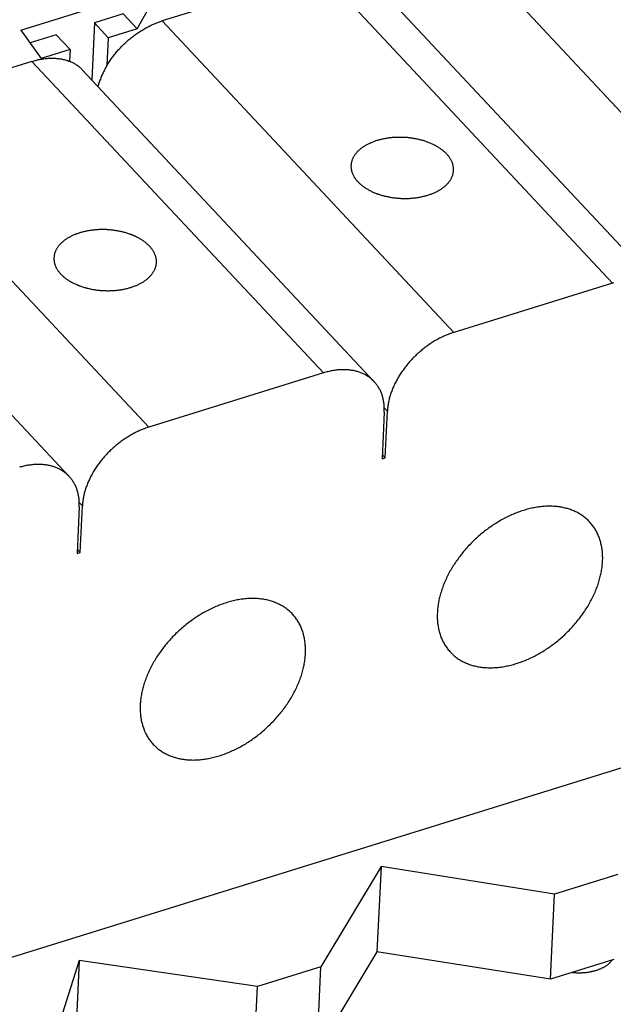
# Model space of a CAD drawing. Extents: x 0 to 594, y 0 to 420.
# Tile 120 of 126: x 544 to 552, y 119 to 132. Entities that reach past the tile are written whole.
import ezdxf

# ---------------------------------------------------------------- set-up
doc = ezdxf.new("R2010")
doc.units = 0
doc.header["$LTSCALE"] = 32.67
doc.layers.get('0').update_dxf_attribs({"linetype": 'CONTINUOUS'})

msp = doc.modelspace()

# ---------------------------------------------------------------- linework, layer by layer
at = {"color": 7, "linetype": 'CONTINUOUS'}
for p, q in [((549.696, 133.382), (553.673, 129.133)), ((547.919, 132.83), (551.896, 128.581)), ((548.611, 132.71), (552.588, 128.461)), ((543.825, 132.033), (545.732, 132.625)), ((545.409, 132.05), (545.732, 132.625)), ((546.183, 132.291), (545.752, 132.157)), ((545.22, 132.252), (544.827, 132.13)), ((545.22, 132.252), (545.409, 132.05)), ((545.752, 132.157), (549.729, 127.908)), ((543.825, 132.033), (544.102, 131.644)), ((544.827, 132.13), (544.79, 131.354)), ((544.827, 132.13), (545.015, 131.928)), ((545.409, 132.05), (545.015, 131.928)), ((544.306, 131.968), (543.95, 131.858)), ((544.306, 131.968), (544.495, 131.767)), ((545.015, 131.928), (544.997, 131.548)), ((544.495, 131.767), (544.102, 131.644)), ((544.495, 131.767), (544.488, 131.606)), ((543.975, 131.605), (543.328, 131.404)), ((543.975, 131.605), (547.952, 127.356)), ((544.666, 131.487), (548.644, 127.236)), ((541.591, 130.865), (545.568, 126.616)), ((540.506, 130.193), (544.483, 125.944)), ((551.896, 128.581), (549.729, 127.908)), ((547.952, 127.356), (545.568, 126.616)), ((548.781, 126.822), (548.75, 126.186)), ((548.824, 126.835), (548.781, 126.881)), ((548.794, 126.199), (548.824, 126.835)), ((548.794, 126.199), (548.753, 126.242)), ((548.75, 126.186), (548.794, 126.199)), ((544.663, 125.543), (544.62, 125.589)), ((544.62, 125.53), (544.59, 124.894)), ((544.633, 124.907), (544.663, 125.543)), ((544.59, 124.894), (544.633, 124.907)), ((544.633, 124.907), (544.592, 124.95)), ((556.473, 123.353), (540.35, 118.346)), ((548.737, 120.622), (547.917, 119.257)), ((548.737, 120.622), (548.681, 119.462)), ((551.102, 120.246), (548.737, 120.622)), ((551.969, 120.515), (551.102, 120.246)), ((551.047, 119.086), (551.102, 120.246)), ((548.681, 119.462), (547.862, 118.097)), ((551.047, 119.086), (548.681, 119.462)), ((544.619, 119.343), (544.226, 118.111)), ((544.619, 119.343), (544.564, 118.183)), ((547.05, 118.987), (544.619, 119.343)), ((547.917, 119.257), (547.05, 118.987)), ((547.862, 118.097), (547.917, 119.257)), ((551.914, 119.355), (551.047, 119.086)), ((551.886, 119.341), (551.883, 119.345)), ((546.995, 117.827), (547.05, 118.987))]:
    msp.add_line(p, q, dxfattribs=at)
for points in [[(544.997, 131.548), (545.006, 131.562), (545.015, 131.576), (545.024, 131.59), (545.033, 131.604), (545.042, 131.618), (545.052, 131.632), (545.061, 131.646), (545.071, 131.659), (545.081, 131.673), (545.092, 131.686), (545.102, 131.7), (545.113, 131.713), (545.124, 131.726), (545.135, 131.739), (545.146, 131.752), (545.157, 131.765), (545.169, 131.778), (545.181, 131.79), (545.193, 131.803), (545.205, 131.815), (545.217, 131.827), (545.229, 131.839), (545.242, 131.851), (545.254, 131.863), (545.267, 131.874), (545.28, 131.886), (545.293, 131.897), (545.306, 131.908), (545.319, 131.919), (545.333, 131.93), (545.346, 131.94), (545.36, 131.951), (545.373, 131.961), (545.387, 131.971), (545.401, 131.981), (545.415, 131.991), (545.429, 132), (545.443, 132.01), (545.457, 132.019), (545.472, 132.028), (545.486, 132.037), (545.501, 132.045), (545.515, 132.053), (545.53, 132.061), (545.544, 132.069), (545.559, 132.077), (545.574, 132.085), (545.588, 132.092), (545.603, 132.099), (545.618, 132.106), (545.633, 132.112), (545.648, 132.119), (545.663, 132.125), (545.678, 132.131), (545.693, 132.136), (545.707, 132.142), (545.722, 132.147), (545.737, 132.152), (545.752, 132.157)], [(543.975, 131.605), (543.99, 131.61), (544.005, 131.614), (544.02, 131.618), (544.035, 131.622), (544.05, 131.625), (544.065, 131.629), (544.08, 131.632), (544.095, 131.635), (544.11, 131.637), (544.125, 131.64), (544.139, 131.642), (544.154, 131.643), (544.169, 131.645), (544.183, 131.646), (544.198, 131.647), (544.212, 131.648), (544.226, 131.649), (544.24, 131.649), (544.254, 131.649), (544.268, 131.649), (544.282, 131.648), (544.296, 131.647), (544.31, 131.646), (544.323, 131.645), (544.337, 131.644), (544.35, 131.642), (544.363, 131.64), (544.376, 131.638), (544.389, 131.635), (544.402, 131.632), (544.415, 131.629), (544.427, 131.626), (544.44, 131.623), (544.452, 131.619), (544.464, 131.615), (544.476, 131.61), (544.488, 131.606)], [(544.666, 131.487), (544.657, 131.495), (544.649, 131.503), (544.64, 131.511), (544.632, 131.519), (544.623, 131.527), (544.613, 131.534), (544.604, 131.542), (544.594, 131.549), (544.584, 131.555), (544.574, 131.562), (544.564, 131.568), (544.554, 131.574), (544.543, 131.58), (544.532, 131.586), (544.522, 131.591), (544.51, 131.596), (544.499, 131.601), (544.488, 131.606)], [(544.997, 131.548), (544.989, 131.534), (544.981, 131.52), (544.974, 131.506), (544.966, 131.492), (544.959, 131.478), (544.952, 131.464), (544.945, 131.45), (544.938, 131.436), (544.932, 131.421), (544.926, 131.407), (544.92, 131.393), (544.914, 131.379), (544.908, 131.364), (544.903, 131.35), (544.898, 131.336), (544.893, 131.322), (544.889, 131.308), (544.884, 131.293), (544.88, 131.279), (544.876, 131.265), (544.876, 131.262)], [(549.726, 130.119), (549.726, 130.125), (549.726, 130.132), (549.726, 130.14), (549.726, 130.148), (549.725, 130.156), (549.724, 130.164), (549.723, 130.172), (549.722, 130.179), (549.72, 130.187), (549.718, 130.195), (549.716, 130.203), (549.714, 130.211), (549.711, 130.218), (549.708, 130.226), (549.705, 130.234), (549.702, 130.241), (549.698, 130.249), (549.694, 130.257), (549.69, 130.264), (549.686, 130.272), (549.681, 130.279), (549.676, 130.287), (549.672, 130.294), (549.666, 130.302), (549.661, 130.309), (549.655, 130.316), (549.649, 130.323), (549.643, 130.33), (549.637, 130.337), (549.63, 130.344), (549.624, 130.351), (549.617, 130.358), (549.609, 130.365), (549.602, 130.372), (549.594, 130.378), (549.587, 130.385), (549.579, 130.391), (549.57, 130.398), (549.562, 130.404), (549.554, 130.41), (549.545, 130.416), (549.536, 130.422), (549.527, 130.428), (549.517, 130.434), (549.508, 130.44), (549.498, 130.445), (549.489, 130.451), (549.479, 130.456), (549.468, 130.462), (549.458, 130.467), (549.448, 130.472), (549.437, 130.477), (549.426, 130.482), (549.416, 130.487), (549.405, 130.491), (549.393, 130.496), (549.382, 130.5), (549.371, 130.504), (549.359, 130.509), (549.348, 130.513), (549.336, 130.516), (549.324, 130.52), (549.312, 130.524), (549.3, 130.527), (549.288, 130.531), (549.275, 130.534), (549.263, 130.537), (549.251, 130.54), (549.238, 130.543), (549.226, 130.545), (549.213, 130.548), (549.2, 130.55), (549.187, 130.553), (549.175, 130.555), (549.162, 130.557), (549.149, 130.559), (549.136, 130.56), (549.123, 130.562), (549.11, 130.563), (549.097, 130.565), (549.084, 130.566), (549.07, 130.567), (549.057, 130.567), (549.044, 130.568), (549.031, 130.569), (549.018, 130.569), (549.005, 130.569), (548.992, 130.569), (548.978, 130.569), (548.965, 130.569), (548.952, 130.569), (548.939, 130.568), (548.926, 130.568), (548.913, 130.567), (548.9, 130.566), (548.887, 130.565), (548.874, 130.563), (548.862, 130.562), (548.849, 130.561), (548.836, 130.559), (548.823, 130.557), (548.811, 130.555), (548.798, 130.553), (548.786, 130.551), (548.774, 130.548), (548.762, 130.546), (548.749, 130.543), (548.737, 130.54), (548.725, 130.537), (548.714, 130.534), (548.702, 130.531), (548.69, 130.528), (548.679, 130.524)], [(548.679, 130.524), (548.667, 130.521), (548.656, 130.517), (548.645, 130.513), (548.634, 130.509), (548.623, 130.505), (548.613, 130.501), (548.602, 130.496), (548.592, 130.492), (548.582, 130.487), (548.571, 130.482), (548.562, 130.478), (548.552, 130.473), (548.542, 130.468), (548.533, 130.462), (548.524, 130.457), (548.515, 130.452), (548.506, 130.446), (548.497, 130.441), (548.489, 130.435), (548.48, 130.429), (548.472, 130.423), (548.464, 130.417), (548.456, 130.411), (548.449, 130.405), (548.442, 130.399), (548.435, 130.392), (548.428, 130.386), (548.421, 130.379), (548.414, 130.373), (548.408, 130.366), (548.402, 130.359), (548.396, 130.352), (548.391, 130.345), (548.385, 130.338), (548.38, 130.331), (548.375, 130.324), (548.371, 130.317), (548.366, 130.31), (548.362, 130.302), (548.358, 130.295), (548.354, 130.288), (548.351, 130.28), (548.348, 130.273), (548.345, 130.265), (548.342, 130.258), (548.339, 130.25), (548.337, 130.242), (548.335, 130.235), (548.333, 130.227), (548.331, 130.219), (548.33, 130.212), (548.329, 130.204), (548.328, 130.196), (548.328, 130.188), (548.328, 130.186)], [(548.328, 130.186), (548.327, 130.18), (548.327, 130.173), (548.327, 130.165), (548.328, 130.157), (548.329, 130.149), (548.329, 130.141), (548.331, 130.133), (548.332, 130.126), (548.334, 130.118), (548.336, 130.11), (548.338, 130.102), (548.34, 130.094), (548.343, 130.087), (548.346, 130.079), (548.349, 130.071), (548.352, 130.064), (548.356, 130.056), (548.359, 130.048), (548.364, 130.041), (548.368, 130.033), (548.372, 130.026), (548.377, 130.018), (548.382, 130.011), (548.387, 130.003), (548.393, 129.996), (548.398, 129.989), (548.404, 129.982), (548.41, 129.975), (548.417, 129.968), (548.423, 129.961), (548.43, 129.954), (548.437, 129.947), (548.444, 129.94), (548.452, 129.933), (548.459, 129.927), (548.467, 129.92), (548.475, 129.914), (548.483, 129.907), (548.492, 129.901), (548.5, 129.895), (548.509, 129.889), (548.518, 129.883), (548.527, 129.877), (548.536, 129.871), (548.546, 129.865), (548.555, 129.86), (548.565, 129.854), (548.575, 129.849), (548.585, 129.843), (548.595, 129.838), (548.606, 129.833), (548.616, 129.828), (548.627, 129.823), (548.638, 129.818), (548.649, 129.814), (548.66, 129.809), (548.671, 129.805), (548.683, 129.801), (548.694, 129.796), (548.706, 129.792), (548.718, 129.789), (548.73, 129.785), (548.742, 129.781), (548.754, 129.778), (548.766, 129.774), (548.778, 129.771), (548.79, 129.768), (548.803, 129.765), (548.815, 129.762), (548.828, 129.76), (548.841, 129.757), (548.853, 129.755), (548.866, 129.752), (548.879, 129.75), (548.892, 129.748), (548.905, 129.746), (548.918, 129.745), (548.931, 129.743), (548.944, 129.742), (548.957, 129.74), (548.97, 129.739), (548.983, 129.738), (548.996, 129.738), (549.009, 129.737), (549.023, 129.736), (549.036, 129.736), (549.049, 129.736), (549.062, 129.736), (549.075, 129.736), (549.088, 129.736), (549.101, 129.736), (549.114, 129.737), (549.127, 129.737), (549.14, 129.738), (549.153, 129.739), (549.166, 129.74), (549.179, 129.742), (549.192, 129.743), (549.205, 129.744), (549.217, 129.746), (549.23, 129.748), (549.243, 129.75), (549.255, 129.752), (549.268, 129.754), (549.28, 129.757), (549.292, 129.759), (549.304, 129.762), (549.316, 129.765), (549.328, 129.768), (549.34, 129.771), (549.352, 129.774), (549.363, 129.777), (549.375, 129.781)], [(549.375, 129.781), (549.386, 129.784), (549.397, 129.788), (549.408, 129.792), (549.419, 129.796), (549.43, 129.8), (549.441, 129.804), (549.451, 129.809), (549.462, 129.813), (549.472, 129.818), (549.482, 129.823), (549.492, 129.827), (549.502, 129.832), (549.511, 129.837), (549.521, 129.843), (549.53, 129.848), (549.539, 129.853), (549.548, 129.859), (549.557, 129.864), (549.565, 129.87), (549.573, 129.876), (549.581, 129.882), (549.589, 129.888), (549.597, 129.894), (549.605, 129.9), (549.612, 129.906), (549.619, 129.913), (549.626, 129.919), (549.633, 129.926), (549.639, 129.932), (549.645, 129.939), (549.651, 129.946), (549.657, 129.953), (549.663, 129.96), (549.668, 129.967), (549.673, 129.974), (549.678, 129.981), (549.683, 129.988), (549.687, 129.995), (549.692, 130.003), (549.696, 130.01), (549.699, 130.017), (549.703, 130.025), (549.706, 130.032), (549.709, 130.04), (549.712, 130.047), (549.714, 130.055), (549.717, 130.063), (549.719, 130.07), (549.721, 130.078), (549.722, 130.086), (549.723, 130.093), (549.724, 130.101), (549.725, 130.109), (549.726, 130.117), (549.726, 130.119)], [(544.626, 129.266), (544.615, 129.262), (544.604, 129.258), (544.593, 129.255), (544.582, 129.251), (544.571, 129.246), (544.56, 129.242), (544.55, 129.238), (544.539, 129.233), (544.529, 129.229), (544.519, 129.224), (544.509, 129.219), (544.499, 129.214), (544.49, 129.209), (544.48, 129.204), (544.471, 129.199), (544.462, 129.193), (544.453, 129.188), (544.444, 129.182), (544.436, 129.176), (544.428, 129.171), (544.42, 129.165), (544.412, 129.159), (544.404, 129.153), (544.396, 129.146), (544.389, 129.14), (544.382, 129.134), (544.375, 129.127), (544.368, 129.121), (544.362, 129.114), (544.356, 129.107), (544.35, 129.101), (544.344, 129.094), (544.338, 129.087), (544.333, 129.08), (544.328, 129.073), (544.323, 129.066), (544.318, 129.059), (544.314, 129.051), (544.309, 129.044), (544.306, 129.037), (544.302, 129.029), (544.298, 129.022), (544.295, 129.014), (544.292, 129.007), (544.289, 128.999), (544.287, 128.992), (544.284, 128.984), (544.282, 128.976), (544.281, 128.969), (544.279, 128.961), (544.278, 128.953), (544.277, 128.945), (544.276, 128.938), (544.275, 128.93), (544.275, 128.927)], [(545.673, 128.861), (545.674, 128.866), (545.674, 128.874), (545.674, 128.882), (545.673, 128.89), (545.672, 128.897), (545.672, 128.905), (545.67, 128.913), (545.669, 128.921), (545.667, 128.929), (545.665, 128.937), (545.663, 128.944), (545.661, 128.952), (545.658, 128.96), (545.655, 128.968), (545.652, 128.975), (545.649, 128.983), (545.645, 128.991), (545.642, 128.998), (545.638, 129.006), (545.633, 129.013), (545.629, 129.021), (545.624, 129.028), (545.619, 129.036), (545.614, 129.043), (545.608, 129.05), (545.603, 129.058), (545.597, 129.065), (545.591, 129.072), (545.584, 129.079), (545.578, 129.086), (545.571, 129.093), (545.564, 129.1), (545.557, 129.107), (545.549, 129.113), (545.542, 129.12), (545.534, 129.126), (545.526, 129.133), (545.518, 129.139), (545.51, 129.146), (545.501, 129.152), (545.492, 129.158), (545.483, 129.164), (545.474, 129.17), (545.465, 129.176), (545.455, 129.181), (545.446, 129.187), (545.436, 129.193), (545.426, 129.198), (545.416, 129.203), (545.406, 129.208), (545.395, 129.214), (545.385, 129.219), (545.374, 129.223), (545.363, 129.228), (545.352, 129.233), (545.341, 129.237), (545.33, 129.242), (545.318, 129.246), (545.307, 129.25), (545.295, 129.254), (545.283, 129.258), (545.271, 129.262), (545.259, 129.265), (545.247, 129.269), (545.235, 129.272), (545.223, 129.275), (545.211, 129.279), (545.198, 129.282), (545.186, 129.284), (545.173, 129.287), (545.16, 129.29), (545.148, 129.292), (545.135, 129.294), (545.122, 129.296), (545.109, 129.298), (545.096, 129.3), (545.083, 129.302), (545.07, 129.303), (545.057, 129.305), (545.044, 129.306), (545.031, 129.307), (545.018, 129.308), (545.005, 129.309), (544.992, 129.31), (544.978, 129.31), (544.965, 129.311), (544.952, 129.311), (544.939, 129.311), (544.926, 129.311), (544.913, 129.311), (544.9, 129.31), (544.887, 129.31), (544.874, 129.309), (544.861, 129.308), (544.848, 129.307), (544.835, 129.306), (544.822, 129.305), (544.809, 129.304), (544.796, 129.302), (544.784, 129.3), (544.771, 129.299), (544.758, 129.297), (544.746, 129.295), (544.733, 129.292), (544.721, 129.29), (544.709, 129.287), (544.697, 129.285), (544.685, 129.282), (544.673, 129.279), (544.661, 129.276), (544.649, 129.273), (544.638, 129.269), (544.626, 129.266)], [(544.275, 128.927), (544.275, 128.922), (544.275, 128.914), (544.275, 128.906), (544.275, 128.898), (544.276, 128.891), (544.277, 128.883), (544.278, 128.875), (544.279, 128.867), (544.281, 128.859), (544.283, 128.851), (544.285, 128.844), (544.288, 128.836), (544.29, 128.828), (544.293, 128.82), (544.296, 128.813), (544.299, 128.805), (544.303, 128.797), (544.307, 128.79), (544.311, 128.782), (544.315, 128.775), (544.32, 128.767), (544.325, 128.76), (544.33, 128.752), (544.335, 128.745), (544.34, 128.738), (544.346, 128.73), (544.352, 128.723), (544.358, 128.716), (544.364, 128.709), (544.371, 128.702), (544.378, 128.695), (544.384, 128.688), (544.392, 128.682), (544.399, 128.675), (544.407, 128.668), (544.414, 128.662), (544.422, 128.655), (544.431, 128.649), (544.439, 128.643), (544.448, 128.636), (544.456, 128.63), (544.465, 128.624), (544.474, 128.618), (544.484, 128.612), (544.493, 128.607), (544.503, 128.601), (544.513, 128.596), (544.522, 128.59), (544.533, 128.585), (544.543, 128.58), (544.553, 128.575), (544.564, 128.57), (544.575, 128.565), (544.586, 128.56), (544.597, 128.555), (544.608, 128.551), (544.619, 128.546), (544.63, 128.542), (544.642, 128.538), (544.653, 128.534), (544.665, 128.53), (544.677, 128.526), (544.689, 128.523), (544.701, 128.519), (544.713, 128.516), (544.726, 128.513), (544.738, 128.51), (544.75, 128.507), (544.763, 128.504), (544.775, 128.501), (544.788, 128.499), (544.801, 128.496), (544.814, 128.494), (544.826, 128.492), (544.839, 128.49), (544.852, 128.488), (544.865, 128.486), (544.878, 128.485), (544.891, 128.483), (544.904, 128.482), (544.917, 128.481), (544.931, 128.48), (544.944, 128.479), (544.957, 128.478), (544.97, 128.478), (544.983, 128.478), (544.996, 128.477), (545.009, 128.477), (545.023, 128.477), (545.036, 128.478), (545.049, 128.478), (545.062, 128.478), (545.075, 128.479), (545.088, 128.48), (545.101, 128.481), (545.114, 128.482), (545.127, 128.483), (545.139, 128.484), (545.152, 128.486), (545.165, 128.488), (545.178, 128.49), (545.19, 128.491), (545.203, 128.494), (545.215, 128.496), (545.227, 128.498), (545.24, 128.501), (545.252, 128.503), (545.264, 128.506), (545.276, 128.509), (545.287, 128.512), (545.299, 128.515), (545.311, 128.519), (545.322, 128.522)], [(545.322, 128.522), (545.334, 128.526), (545.345, 128.53), (545.356, 128.533), (545.367, 128.537), (545.378, 128.542), (545.388, 128.546), (545.399, 128.55), (545.409, 128.555), (545.419, 128.559), (545.43, 128.564), (545.439, 128.569), (545.449, 128.574), (545.459, 128.579), (545.468, 128.584), (545.477, 128.589), (545.486, 128.595), (545.495, 128.6), (545.504, 128.606), (545.513, 128.612), (545.521, 128.617), (545.529, 128.623), (545.537, 128.629), (545.545, 128.636), (545.552, 128.642), (545.559, 128.648), (545.567, 128.654), (545.573, 128.661), (545.58, 128.667), (545.587, 128.674), (545.593, 128.681), (545.599, 128.687), (545.605, 128.694), (545.61, 128.701), (545.616, 128.708), (545.621, 128.715), (545.626, 128.722), (545.63, 128.73), (545.635, 128.737), (545.639, 128.744), (545.643, 128.751), (545.647, 128.759), (545.65, 128.766), (545.653, 128.774), (545.657, 128.781), (545.659, 128.789), (545.662, 128.796), (545.664, 128.804), (545.666, 128.812), (545.668, 128.819), (545.67, 128.827), (545.671, 128.835), (545.672, 128.843), (545.673, 128.85), (545.673, 128.858), (545.673, 128.861)], [(551.911, 128.585), (551.896, 128.581)], [(549.729, 127.908), (549.714, 127.903), (549.699, 127.898), (549.684, 127.893), (549.669, 127.887), (549.654, 127.882), (549.639, 127.876), (549.624, 127.87), (549.609, 127.863), (549.594, 127.857), (549.58, 127.85), (549.565, 127.843), (549.55, 127.835), (549.535, 127.828), (549.52, 127.82), (549.506, 127.812), (549.491, 127.804), (549.477, 127.796), (549.462, 127.787), (549.448, 127.778), (549.433, 127.769), (549.419, 127.76), (549.405, 127.751), (549.391, 127.741), (549.377, 127.732), (549.363, 127.722), (549.349, 127.712), (549.335, 127.701), (549.322, 127.691), (549.308, 127.68), (549.295, 127.669), (549.282, 127.658), (549.269, 127.647), (549.256, 127.636), (549.243, 127.624), (549.23, 127.613), (549.217, 127.601), (549.205, 127.589), (549.192, 127.577), (549.18, 127.565), (549.168, 127.552), (549.156, 127.54), (549.145, 127.527), (549.133, 127.515), (549.122, 127.502), (549.11, 127.489), (549.099, 127.476), (549.089, 127.463), (549.078, 127.449), (549.067, 127.436), (549.057, 127.422), (549.047, 127.409), (549.037, 127.395), (549.027, 127.381), (549.018, 127.367), (549.008, 127.353), (548.999, 127.339), (548.99, 127.325), (548.981, 127.311), (548.973, 127.297), (548.965, 127.283), (548.957, 127.268), (548.949, 127.254), (548.941, 127.24), (548.934, 127.225), (548.926, 127.211), (548.919, 127.196), (548.913, 127.182), (548.906, 127.167), (548.9, 127.152), (548.894, 127.138), (548.888, 127.123), (548.883, 127.109), (548.877, 127.094), (548.872, 127.079), (548.867, 127.065), (548.863, 127.05), (548.858, 127.035), (548.854, 127.021), (548.85, 127.006), (548.847, 126.992), (548.843, 126.977), (548.84, 126.963), (548.838, 126.949), (548.835, 126.934), (548.833, 126.92), (548.831, 126.906), (548.829, 126.891), (548.827, 126.877), (548.826, 126.863), (548.825, 126.849), (548.824, 126.835)], [(548.644, 127.236), (548.641, 127.239), (548.633, 127.248), (548.624, 127.256), (548.615, 127.264), (548.606, 127.272), (548.597, 127.28), (548.588, 127.287), (548.578, 127.294), (548.569, 127.301), (548.559, 127.308), (548.549, 127.314), (548.538, 127.321), (548.528, 127.327), (548.517, 127.333), (548.506, 127.338), (548.495, 127.344), (548.484, 127.349), (548.473, 127.354), (548.461, 127.358), (548.45, 127.363), (548.438, 127.367), (548.426, 127.371), (548.413, 127.374), (548.401, 127.378), (548.389, 127.381), (548.376, 127.384), (548.363, 127.387), (548.35, 127.389), (548.337, 127.391), (548.324, 127.393), (548.311, 127.395), (548.298, 127.397), (548.284, 127.398), (548.271, 127.399), (548.257, 127.399), (548.243, 127.4), (548.229, 127.4), (548.215, 127.4), (548.201, 127.4), (548.187, 127.399), (548.173, 127.398), (548.158, 127.397), (548.144, 127.396), (548.129, 127.394), (548.115, 127.392), (548.1, 127.39), (548.086, 127.388), (548.071, 127.386), (548.056, 127.383), (548.041, 127.38), (548.027, 127.376), (548.012, 127.373), (547.997, 127.369), (547.982, 127.365), (547.967, 127.361), (547.952, 127.356)], [(548.781, 126.822), (548.781, 126.836), (548.781, 126.849), (548.781, 126.863), (548.781, 126.877), (548.781, 126.89), (548.78, 126.904), (548.779, 126.917), (548.778, 126.93), (548.776, 126.943), (548.774, 126.956), (548.772, 126.969), (548.77, 126.981), (548.767, 126.994), (548.765, 127.006), (548.762, 127.019), (548.758, 127.031), (548.755, 127.043), (548.751, 127.055), (548.747, 127.066), (548.742, 127.078), (548.738, 127.089), (548.733, 127.101), (548.728, 127.112), (548.723, 127.123), (548.717, 127.133), (548.711, 127.144), (548.705, 127.154), (548.699, 127.164), (548.693, 127.174), (548.686, 127.184), (548.679, 127.194), (548.672, 127.203), (548.664, 127.213), (548.657, 127.222), (548.649, 127.231), (548.644, 127.236)], [(545.568, 126.616), (545.553, 126.611), (545.538, 126.606), (545.523, 126.601), (545.508, 126.595), (545.493, 126.59), (545.478, 126.584), (545.463, 126.578), (545.448, 126.571), (545.434, 126.565), (545.419, 126.558), (545.404, 126.551), (545.389, 126.543), (545.374, 126.536), (545.36, 126.528), (545.345, 126.52), (545.33, 126.512), (545.316, 126.504), (545.301, 126.495), (545.287, 126.486), (545.273, 126.477), (545.258, 126.468), (545.244, 126.459), (545.23, 126.449), (545.216, 126.44), (545.202, 126.43), (545.188, 126.419), (545.175, 126.409), (545.161, 126.399), (545.147, 126.388), (545.134, 126.377), (545.121, 126.366), (545.108, 126.355), (545.095, 126.344), (545.082, 126.332), (545.069, 126.321), (545.056, 126.309), (545.044, 126.297), (545.032, 126.285), (545.019, 126.273), (545.007, 126.26), (544.995, 126.248), (544.984, 126.235), (544.972, 126.223), (544.961, 126.21), (544.95, 126.197), (544.938, 126.184), (544.928, 126.17), (544.917, 126.157), (544.906, 126.144), (544.896, 126.13), (544.886, 126.117), (544.876, 126.103), (544.866, 126.089), (544.857, 126.075), (544.847, 126.061), (544.838, 126.047), (544.829, 126.033), (544.821, 126.019), (544.812, 126.005), (544.804, 125.991), (544.796, 125.976), (544.788, 125.962), (544.78, 125.947), (544.773, 125.933), (544.766, 125.919), (544.759, 125.904), (544.752, 125.889), (544.745, 125.875), (544.739, 125.86), (544.733, 125.846), (544.727, 125.831), (544.722, 125.816), (544.716, 125.802), (544.711, 125.787), (544.706, 125.773), (544.702, 125.758), (544.697, 125.743), (544.693, 125.729), (544.689, 125.714), (544.686, 125.7), (544.683, 125.685), (544.679, 125.671), (544.677, 125.656), (544.674, 125.642), (544.672, 125.628), (544.67, 125.614), (544.668, 125.599), (544.666, 125.585), (544.665, 125.571), (544.664, 125.557), (544.663, 125.543)], [(544.483, 125.944), (544.48, 125.947), (544.472, 125.956), (544.463, 125.964), (544.454, 125.972), (544.446, 125.98), (544.436, 125.987), (544.427, 125.995), (544.418, 126.002), (544.408, 126.009), (544.398, 126.016), (544.388, 126.022), (544.377, 126.029), (544.367, 126.035), (544.356, 126.04), (544.345, 126.046), (544.334, 126.051), (544.323, 126.057), (544.312, 126.061), (544.3, 126.066), (544.289, 126.071), (544.277, 126.075), (544.265, 126.079), (544.253, 126.082), (544.24, 126.086), (544.228, 126.089), (544.215, 126.092), (544.202, 126.095), (544.19, 126.097), (544.177, 126.099), (544.163, 126.101), (544.15, 126.103), (544.137, 126.104), (544.123, 126.106), (544.11, 126.107), (544.096, 126.107), (544.082, 126.108), (544.068, 126.108), (544.054, 126.108), (544.04, 126.108), (544.026, 126.107), (544.012, 126.106), (543.997, 126.105), (543.983, 126.104), (543.969, 126.102), (543.954, 126.1), (543.939, 126.098), (543.925, 126.096), (543.91, 126.093), (543.895, 126.091), (543.88, 126.088), (543.866, 126.084), (543.851, 126.081), (543.836, 126.077), (543.821, 126.073), (543.806, 126.069)], [(544.62, 125.53), (544.62, 125.544), (544.621, 125.557), (544.621, 125.571), (544.62, 125.585), (544.62, 125.598), (544.619, 125.611), (544.618, 125.625), (544.617, 125.638), (544.615, 125.651), (544.613, 125.664), (544.611, 125.677), (544.609, 125.689), (544.607, 125.702), (544.604, 125.714), (544.601, 125.727), (544.597, 125.739), (544.594, 125.751), (544.59, 125.763), (544.586, 125.774), (544.582, 125.786), (544.577, 125.797), (544.572, 125.808), (544.567, 125.82), (544.562, 125.83), (544.556, 125.841), (544.55, 125.852), (544.544, 125.862), (544.538, 125.872), (544.532, 125.882), (544.525, 125.892), (544.518, 125.902), (544.511, 125.911), (544.503, 125.921), (544.496, 125.93), (544.488, 125.939), (544.483, 125.944)], [(551.581, 125.325), (551.571, 125.335), (551.56, 125.346), (551.55, 125.356), (551.539, 125.365), (551.528, 125.375), (551.517, 125.384), (551.505, 125.393), (551.494, 125.402), (551.482, 125.41), (551.47, 125.418), (551.457, 125.426), (551.445, 125.434), (551.432, 125.441), (551.419, 125.449), (551.406, 125.455), (551.393, 125.462), (551.379, 125.468), (551.365, 125.475), (551.351, 125.48), (551.337, 125.486), (551.323, 125.491), (551.308, 125.496), (551.293, 125.501), (551.279, 125.505), (551.264, 125.509), (551.248, 125.513), (551.233, 125.517), (551.217, 125.52), (551.202, 125.523), (551.186, 125.526), (551.17, 125.528), (551.154, 125.531), (551.138, 125.533), (551.121, 125.534), (551.105, 125.535), (551.088, 125.536), (551.071, 125.537), (551.054, 125.538), (551.037, 125.538), (551.02, 125.538), (551.003, 125.537), (550.986, 125.537), (550.968, 125.536), (550.951, 125.534), (550.933, 125.533), (550.916, 125.531), (550.898, 125.529), (550.88, 125.526), (550.862, 125.524), (550.844, 125.52), (550.826, 125.517), (550.808, 125.514), (550.79, 125.51), (550.772, 125.506), (550.754, 125.501), (550.736, 125.497), (550.718, 125.492), (550.7, 125.486), (550.681, 125.481), (550.663, 125.475), (550.645, 125.469), (550.627, 125.463), (550.608, 125.456), (550.59, 125.449), (550.572, 125.442), (550.554, 125.434), (550.535, 125.427), (550.517, 125.419), (550.499, 125.411), (550.481, 125.402), (550.463, 125.394), (550.445, 125.385), (550.427, 125.375), (550.409, 125.366), (550.391, 125.356), (550.373, 125.346), (550.355, 125.336), (550.338, 125.326), (550.32, 125.315), (550.303, 125.304), (550.285, 125.293), (550.268, 125.282), (550.251, 125.27), (550.233, 125.258), (550.216, 125.247), (550.199, 125.234), (550.183, 125.222), (550.166, 125.209), (550.149, 125.197), (550.133, 125.183), (550.117, 125.17), (550.1, 125.157), (550.084, 125.143), (550.068, 125.13), (550.053, 125.116), (550.037, 125.101), (550.022, 125.087), (550.006, 125.073), (549.991, 125.058), (549.976, 125.043), (549.962, 125.028), (549.947, 125.013), (549.932, 124.998), (549.918, 124.982), (549.904, 124.967), (549.89, 124.951), (549.877, 124.935), (549.863, 124.919), (549.85, 124.903), (549.837, 124.887), (549.824, 124.871), (549.811, 124.854), (549.799, 124.838), (549.787, 124.821), (549.775, 124.804), (549.763, 124.787), (549.751, 124.771), (549.74, 124.753), (549.729, 124.736), (549.718, 124.719), (549.708, 124.702), (549.697, 124.685), (549.687, 124.667), (549.677, 124.65), (549.668, 124.632), (549.658, 124.615), (549.649, 124.597), (549.64, 124.579), (549.632, 124.562), (549.623, 124.544), (549.615, 124.526), (549.608, 124.508), (549.6, 124.49), (549.593, 124.473), (549.586, 124.455), (549.579, 124.437), (549.573, 124.419), (549.567, 124.401), (549.561, 124.383), (549.555, 124.366), (549.55, 124.348), (549.545, 124.33), (549.54, 124.312), (549.536, 124.295), (549.531, 124.277), (549.527, 124.259), (549.524, 124.242), (549.521, 124.224), (549.518, 124.207), (549.515, 124.189), (549.512, 124.172), (549.51, 124.155), (549.508, 124.138), (549.507, 124.12), (549.506, 124.103), (549.505, 124.086)], [(551.759, 124.786), (551.759, 124.803), (551.76, 124.82), (551.76, 124.837), (551.759, 124.853), (551.759, 124.87), (551.758, 124.886), (551.757, 124.902), (551.756, 124.918), (551.754, 124.934), (551.752, 124.95), (551.75, 124.966), (551.747, 124.981), (551.744, 124.997), (551.741, 125.012), (551.737, 125.027), (551.734, 125.042), (551.73, 125.057), (551.725, 125.072), (551.721, 125.086), (551.716, 125.1), (551.711, 125.115), (551.705, 125.129), (551.699, 125.142), (551.693, 125.156), (551.687, 125.169), (551.68, 125.183), (551.674, 125.196), (551.666, 125.208), (551.659, 125.221), (551.651, 125.233), (551.643, 125.246), (551.635, 125.258), (551.627, 125.269), (551.618, 125.281), (551.609, 125.292), (551.6, 125.303), (551.59, 125.314), (551.581, 125.325)], [(549.683, 123.548), (549.693, 123.537), (549.703, 123.527), (549.714, 123.517), (549.724, 123.507), (549.735, 123.498), (549.746, 123.489), (549.758, 123.48), (549.77, 123.471), (549.781, 123.463), (549.794, 123.454), (549.806, 123.446), (549.818, 123.439), (549.831, 123.431), (549.844, 123.424), (549.857, 123.417), (549.871, 123.411), (549.884, 123.404), (549.898, 123.398), (549.912, 123.392), (549.926, 123.387), (549.941, 123.381), (549.955, 123.376), (549.97, 123.372), (549.985, 123.367), (550, 123.363), (550.015, 123.359), (550.03, 123.356), (550.046, 123.352), (550.062, 123.349), (550.077, 123.347), (550.093, 123.344), (550.11, 123.342), (550.126, 123.34), (550.142, 123.338), (550.159, 123.337), (550.175, 123.336), (550.192, 123.335), (550.209, 123.335), (550.226, 123.335), (550.243, 123.335), (550.26, 123.335), (550.278, 123.336), (550.295, 123.337), (550.312, 123.338), (550.33, 123.34), (550.348, 123.342), (550.365, 123.344), (550.383, 123.346), (550.401, 123.349), (550.419, 123.352), (550.437, 123.355), (550.455, 123.359), (550.473, 123.363), (550.491, 123.367), (550.509, 123.371), (550.527, 123.376), (550.546, 123.381), (550.564, 123.386), (550.582, 123.392), (550.6, 123.398), (550.619, 123.404), (550.637, 123.41), (550.655, 123.417), (550.673, 123.424), (550.692, 123.431), (550.71, 123.438), (550.728, 123.446), (550.746, 123.454), (550.764, 123.462), (550.782, 123.47), (550.801, 123.479), (550.819, 123.488), (550.837, 123.497), (550.855, 123.507), (550.872, 123.516), (550.89, 123.526), (550.908, 123.537), (550.926, 123.547), (550.943, 123.558), (550.961, 123.568), (550.978, 123.58), (550.996, 123.591), (551.013, 123.602), (551.03, 123.614), (551.047, 123.626), (551.064, 123.638), (551.081, 123.651), (551.097, 123.663), (551.114, 123.676), (551.13, 123.689), (551.147, 123.702), (551.163, 123.716), (551.179, 123.729), (551.195, 123.743), (551.211, 123.757), (551.226, 123.771), (551.242, 123.785), (551.257, 123.8), (551.272, 123.815), (551.287, 123.829), (551.302, 123.844), (551.316, 123.86), (551.331, 123.875), (551.345, 123.89), (551.359, 123.906), (551.373, 123.921), (551.387, 123.937), (551.4, 123.953), (551.413, 123.969), (551.426, 123.986), (551.439, 124.002), (551.452, 124.018), (551.464, 124.035), (551.477, 124.052), (551.489, 124.068), (551.5, 124.085), (551.512, 124.102), (551.523, 124.119), (551.534, 124.136), (551.545, 124.154), (551.556, 124.171), (551.566, 124.188), (551.576, 124.206), (551.586, 124.223), (551.596, 124.241), (551.605, 124.258), (551.614, 124.276), (551.623, 124.293), (551.632, 124.311), (551.64, 124.329), (551.648, 124.347), (551.656, 124.364), (551.663, 124.382), (551.671, 124.4), (551.677, 124.418), (551.684, 124.436), (551.691, 124.454), (551.697, 124.471), (551.703, 124.489), (551.708, 124.507), (551.714, 124.525), (551.719, 124.543), (551.723, 124.56), (551.728, 124.578), (551.732, 124.596), (551.736, 124.613), (551.739, 124.631), (551.743, 124.648), (551.746, 124.666), (551.748, 124.683), (551.751, 124.701), (551.753, 124.718), (551.755, 124.735), (551.756, 124.752), (551.758, 124.769), (551.759, 124.786)], [(547.528, 124.066), (547.518, 124.077), (547.508, 124.087), (547.497, 124.097), (547.486, 124.107), (547.476, 124.116), (547.464, 124.125), (547.453, 124.134), (547.441, 124.143), (547.429, 124.152), (547.417, 124.16), (547.405, 124.168), (547.392, 124.175), (547.38, 124.183), (547.367, 124.19), (547.353, 124.197), (547.34, 124.204), (547.326, 124.21), (547.313, 124.216), (547.299, 124.222), (547.284, 124.227), (547.27, 124.233), (547.256, 124.238), (547.241, 124.242), (547.226, 124.247), (547.211, 124.251), (547.196, 124.255), (547.18, 124.259), (547.165, 124.262), (547.149, 124.265), (547.133, 124.268), (547.117, 124.27), (547.101, 124.272), (547.085, 124.274), (547.069, 124.276), (547.052, 124.277), (547.035, 124.278), (547.019, 124.279), (547.002, 124.279), (546.985, 124.279), (546.968, 124.279), (546.95, 124.279), (546.933, 124.278), (546.916, 124.277), (546.898, 124.276), (546.881, 124.274), (546.863, 124.272), (546.845, 124.27), (546.828, 124.268), (546.81, 124.265), (546.792, 124.262), (546.774, 124.259), (546.756, 124.255), (546.738, 124.251), (546.72, 124.247), (546.702, 124.243), (546.683, 124.238), (546.665, 124.233), (546.647, 124.228), (546.629, 124.222), (546.61, 124.216), (546.592, 124.21), (546.574, 124.204), (546.556, 124.197), (546.537, 124.191), (546.519, 124.183), (546.501, 124.176), (546.483, 124.168), (546.465, 124.16), (546.446, 124.152), (546.428, 124.144), (546.41, 124.135), (546.392, 124.126), (546.374, 124.117), (546.356, 124.107), (546.338, 124.098), (546.321, 124.088), (546.303, 124.078), (546.285, 124.067), (546.268, 124.057), (546.25, 124.046), (546.233, 124.035), (546.215, 124.023), (546.198, 124.012), (546.181, 124), (546.164, 123.988), (546.147, 123.976), (546.13, 123.963), (546.113, 123.951), (546.097, 123.938), (546.08, 123.925), (546.064, 123.912), (546.048, 123.898), (546.032, 123.885), (546.016, 123.871), (546, 123.857), (545.985, 123.843), (545.969, 123.829), (545.954, 123.814), (545.939, 123.8), (545.924, 123.785), (545.909, 123.77), (545.894, 123.755), (545.88, 123.739), (545.866, 123.724), (545.852, 123.708), (545.838, 123.693), (545.824, 123.677), (545.811, 123.661), (545.797, 123.645), (545.784, 123.629), (545.771, 123.612), (545.759, 123.596), (545.746, 123.579), (545.734, 123.563), (545.722, 123.546), (545.71, 123.529), (545.699, 123.512), (545.688, 123.495), (545.676, 123.478), (545.666, 123.461), (545.655, 123.443), (545.645, 123.426), (545.635, 123.409), (545.625, 123.391), (545.615, 123.374), (545.606, 123.356), (545.597, 123.338), (545.588, 123.321), (545.579, 123.303), (545.571, 123.285), (545.563, 123.268), (545.555, 123.25), (545.548, 123.232), (545.54, 123.214), (545.533, 123.196), (545.527, 123.179), (545.52, 123.161), (545.514, 123.143), (545.508, 123.125), (545.503, 123.107), (545.497, 123.089), (545.492, 123.072), (545.487, 123.054), (545.483, 123.036), (545.479, 123.019), (545.475, 123.001), (545.471, 122.983), (545.468, 122.966), (545.465, 122.948), (545.462, 122.931), (545.46, 122.914), (545.458, 122.896), (545.456, 122.879), (545.454, 122.862), (545.453, 122.845), (545.452, 122.828)], [(547.706, 123.528), (547.707, 123.545), (547.707, 123.561), (547.707, 123.578), (547.707, 123.595), (547.706, 123.611), (547.706, 123.627), (547.704, 123.644), (547.703, 123.66), (547.701, 123.676), (547.699, 123.692), (547.697, 123.707), (547.694, 123.723), (547.692, 123.738), (547.688, 123.754), (547.685, 123.769), (547.681, 123.784), (547.677, 123.799), (547.673, 123.813), (547.668, 123.828), (547.663, 123.842), (547.658, 123.856), (547.653, 123.87), (547.647, 123.884), (547.641, 123.897), (547.634, 123.911), (547.628, 123.924), (547.621, 123.937), (547.614, 123.95), (547.606, 123.963), (547.599, 123.975), (547.591, 123.987), (547.583, 123.999), (547.574, 124.011), (547.565, 124.023), (547.556, 124.034), (547.547, 124.045), (547.538, 124.056), (547.528, 124.066)], [(549.505, 124.086), (549.504, 124.07), (549.504, 124.053), (549.504, 124.036), (549.504, 124.02), (549.504, 124.003), (549.505, 123.987), (549.506, 123.97), (549.508, 123.954), (549.509, 123.938), (549.511, 123.923), (549.514, 123.907), (549.516, 123.891), (549.519, 123.876), (549.522, 123.861), (549.526, 123.845), (549.53, 123.83), (549.534, 123.816), (549.538, 123.801), (549.543, 123.787), (549.548, 123.772), (549.553, 123.758), (549.558, 123.744), (549.564, 123.73), (549.57, 123.717), (549.576, 123.703), (549.583, 123.69), (549.59, 123.677), (549.597, 123.664), (549.604, 123.652), (549.612, 123.639), (549.62, 123.627), (549.628, 123.615), (549.637, 123.603), (549.645, 123.592), (549.654, 123.58), (549.664, 123.569), (549.673, 123.558), (549.683, 123.548)], [(545.63, 122.29), (545.64, 122.279), (545.651, 122.269), (545.661, 122.259), (545.672, 122.249), (545.683, 122.24), (545.694, 122.23), (545.705, 122.221), (545.717, 122.213), (545.729, 122.204), (545.741, 122.196), (545.753, 122.188), (545.766, 122.18), (545.779, 122.173), (545.792, 122.166), (545.805, 122.159), (545.818, 122.152), (545.832, 122.146), (545.846, 122.14), (545.86, 122.134), (545.874, 122.128), (545.888, 122.123), (545.903, 122.118), (545.917, 122.113), (545.932, 122.109), (545.947, 122.105), (545.962, 122.101), (545.978, 122.097), (545.993, 122.094), (546.009, 122.091), (546.025, 122.088), (546.041, 122.086), (546.057, 122.084), (546.073, 122.082), (546.09, 122.08), (546.106, 122.079), (546.123, 122.078), (546.14, 122.077), (546.156, 122.077), (546.173, 122.076), (546.191, 122.077), (546.208, 122.077), (546.225, 122.078), (546.242, 122.079), (546.26, 122.08), (546.277, 122.082), (546.295, 122.083), (546.313, 122.086), (546.331, 122.088), (546.348, 122.091), (546.366, 122.094), (546.384, 122.097), (546.402, 122.101), (546.42, 122.104), (546.438, 122.109), (546.457, 122.113), (546.475, 122.118), (546.493, 122.123), (546.511, 122.128), (546.529, 122.133), (546.548, 122.139), (546.566, 122.145), (546.584, 122.152), (546.603, 122.158), (546.621, 122.165), (546.639, 122.172), (546.657, 122.18), (546.675, 122.187), (546.694, 122.195), (546.712, 122.204), (546.73, 122.212), (546.748, 122.221), (546.766, 122.23), (546.784, 122.239), (546.802, 122.248), (546.82, 122.258), (546.838, 122.268), (546.855, 122.278), (546.873, 122.288), (546.891, 122.299), (546.908, 122.31), (546.926, 122.321), (546.943, 122.332), (546.96, 122.344), (546.977, 122.356), (546.994, 122.368), (547.011, 122.38), (547.028, 122.392), (547.045, 122.405), (547.061, 122.418), (547.078, 122.431), (547.094, 122.444), (547.11, 122.457), (547.126, 122.471), (547.142, 122.485), (547.158, 122.499), (547.174, 122.513), (547.189, 122.527), (547.204, 122.542), (547.22, 122.556), (547.234, 122.571), (547.249, 122.586), (547.264, 122.601), (547.278, 122.616), (547.293, 122.632), (547.307, 122.647), (547.32, 122.663), (547.334, 122.679), (547.348, 122.695), (547.361, 122.711), (547.374, 122.727), (547.387, 122.743), (547.399, 122.76), (547.412, 122.776), (547.424, 122.793), (547.436, 122.81), (547.448, 122.827), (547.459, 122.844), (547.471, 122.861), (547.482, 122.878), (547.493, 122.895), (547.503, 122.912), (547.514, 122.93), (547.524, 122.947), (547.533, 122.965), (547.543, 122.982), (547.552, 123), (547.562, 123.017), (547.57, 123.035), (547.579, 123.053), (547.587, 123.07), (547.595, 123.088), (547.603, 123.106), (547.611, 123.124), (547.618, 123.142), (547.625, 123.159), (547.632, 123.177), (547.638, 123.195), (547.644, 123.213), (547.65, 123.231), (547.656, 123.249), (547.661, 123.266), (547.666, 123.284), (547.671, 123.302), (547.675, 123.32), (547.679, 123.337), (547.683, 123.355), (547.687, 123.372), (547.69, 123.39), (547.693, 123.407), (547.696, 123.425), (547.698, 123.442), (547.7, 123.459), (547.702, 123.477), (547.704, 123.494), (547.705, 123.511), (547.706, 123.528)], [(545.452, 122.828), (545.452, 122.811), (545.451, 122.794), (545.451, 122.778), (545.451, 122.761), (545.452, 122.745), (545.453, 122.728), (545.454, 122.712), (545.455, 122.696), (545.457, 122.68), (545.459, 122.664), (545.461, 122.648), (545.464, 122.633), (545.467, 122.617), (545.47, 122.602), (545.473, 122.587), (545.477, 122.572), (545.481, 122.557), (545.485, 122.543), (545.49, 122.528), (545.495, 122.514), (545.5, 122.5), (545.506, 122.486), (545.511, 122.472), (545.517, 122.458), (545.524, 122.445), (545.53, 122.432), (545.537, 122.419), (545.544, 122.406), (545.552, 122.393), (545.559, 122.381), (545.567, 122.369), (545.576, 122.357), (545.584, 122.345), (545.593, 122.333), (545.602, 122.322), (545.611, 122.311), (545.621, 122.3), (545.63, 122.29)], [(551.349, 119.179), (551.359, 119.178), (551.369, 119.177), (551.38, 119.177), (551.39, 119.176), (551.401, 119.175), (551.412, 119.175), (551.422, 119.175), (551.433, 119.175), (551.444, 119.175), (551.454, 119.175), (551.465, 119.175), (551.476, 119.175), (551.486, 119.176), (551.497, 119.176), (551.507, 119.177), (551.518, 119.178), (551.528, 119.179), (551.539, 119.18), (551.549, 119.182), (551.559, 119.183), (551.569, 119.184), (551.58, 119.186), (551.59, 119.188), (551.6, 119.19), (551.61, 119.192), (551.619, 119.194), (551.629, 119.196), (551.639, 119.199), (551.648, 119.201), (551.658, 119.204), (551.667, 119.207), (551.676, 119.209), (551.686, 119.212), (551.695, 119.216), (551.704, 119.219), (551.712, 119.222), (551.721, 119.226), (551.73, 119.229), (551.738, 119.233), (551.746, 119.237), (551.754, 119.24), (551.762, 119.244), (551.77, 119.248), (551.778, 119.253), (551.785, 119.257), (551.793, 119.261), (551.8, 119.266), (551.807, 119.27), (551.814, 119.275), (551.821, 119.28), (551.827, 119.284), (551.833, 119.289), (551.84, 119.294), (551.846, 119.299), (551.851, 119.305), (551.857, 119.31), (551.863, 119.315), (551.868, 119.32), (551.873, 119.326), (551.878, 119.331), (551.882, 119.337), (551.887, 119.342), (551.891, 119.348)]]:
    msp.add_lwpolyline(points, dxfattribs=at)

doc.saveas('drawing.dxf')
